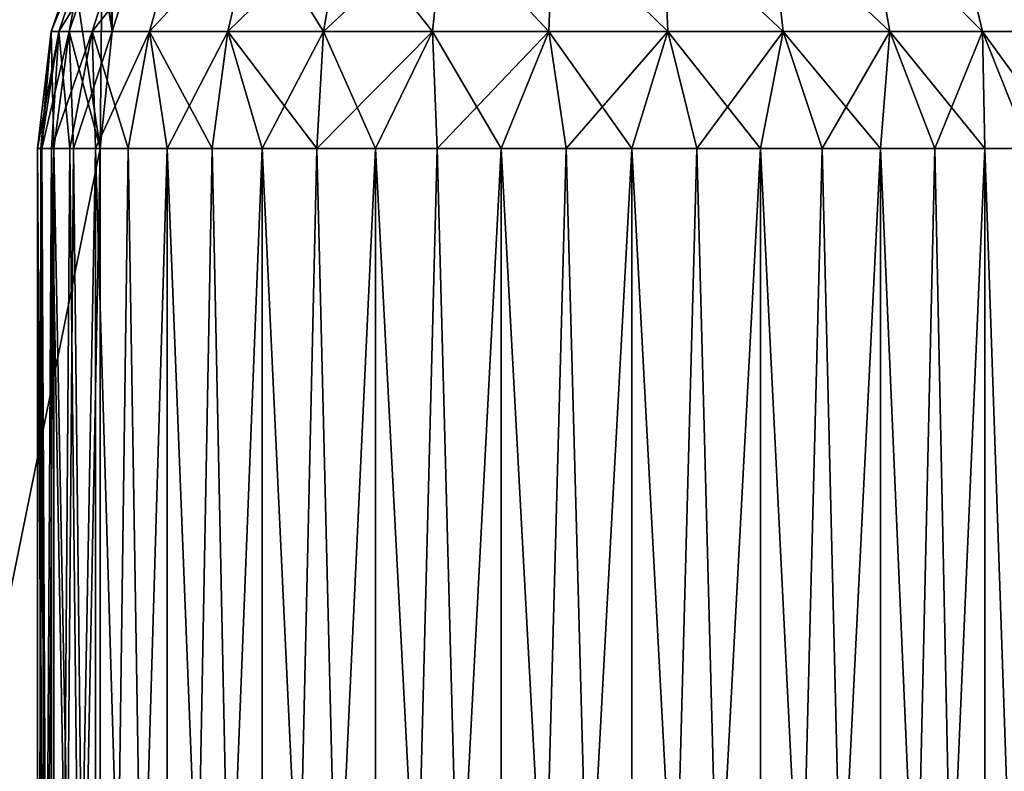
# Model space of a CAD drawing. Header units: millimetres. Extents: x -35 to 35, y -10 to 62.5.
# Tile 27 of 68: x 8.5 to 11.9, y -3.9 to -1.4. Entities that reach past the tile are written whole.
import ezdxf

# ---------------------------------------------------------------- set-up
doc = ezdxf.new("R2010")
doc.units = ezdxf.units.MM
doc.header["$LTSCALE"] = 65.185185
for name, color, linetype in [('11', 7, 'CONTINUOUS'), ('19', 7, 'CONTINUOUS'), ('2', 7, 'CONTINUOUS'), ('25', 7, 'CONTINUOUS'), ('26', 7, 'CONTINUOUS')]:
    doc.layers.add(name, color=color, linetype=linetype)

msp = doc.modelspace()

# ---------------------------------------------------------------- linework, layer by layer
at = {"layer": '11', "color": 7, "linetype": 'CONTINUOUS'}
for points in [[(8.6001, -10, -18.2035), (8.6561, -10, -18.6449), (8.6001, -1.8, -18.2035), (8.6001, -10, -18.2035)], [(8.6001, -1.8, -18.2035), (8.6561, -10, -18.6449), (8.6151, -1.8, -18.4259), (8.6001, -1.8, -18.2035)], [(8.6482, -10, -17.7613), (8.6001, -10, -18.2035), (8.6482, -1.8, -17.7612), (8.6482, -10, -17.7613)], [(8.6482, -1.8, -17.7612), (8.6001, -10, -18.2035), (8.6112, -1.8, -17.981), (8.6482, -1.8, -17.7612)], [(8.6112, -1.8, -17.981), (8.6001, -10, -18.2035), (8.6001, -1.8, -18.2035), (8.6112, -1.8, -17.981)], [(8.6151, -1.8, -18.4259), (8.6561, -10, -18.6449), (8.6561, -1.8, -18.6449), (8.6151, -1.8, -18.4259)], [(8.7979, -10, -17.3422), (8.6482, -10, -17.7613), (8.7979, -1.8, -17.3423), (8.7979, -10, -17.3422)], [(8.7979, -1.8, -17.3423), (8.6482, -10, -17.7613), (8.7107, -1.8, -17.5474), (8.7979, -1.8, -17.3423)], [(8.7107, -1.8, -17.5474), (8.6482, -10, -17.7613), (8.6482, -1.8, -17.7612), (8.7107, -1.8, -17.5474)], [(8.6561, -10, -18.6449), (8.8133, -10, -19.0611), (8.6561, -1.8, -18.6449), (8.6561, -10, -18.6449)], [(8.6561, -1.8, -18.6449), (8.8133, -10, -19.0611), (8.7225, -1.8, -18.8576), (8.6561, -1.8, -18.6449)], [(8.8133, -10, -19.0611), (8.8133, -1.8, -19.0611), (8.7225, -1.8, -18.8576), (8.8133, -10, -19.0611)], [(9.0409, -10, -16.9696), (8.7979, -10, -17.3422), (9.0409, -1.8, -16.9696), (9.0409, -10, -16.9696)], [(9.0409, -1.8, -16.9696), (8.7979, -10, -17.3422), (8.9084, -1.8, -17.1488), (9.0409, -1.8, -16.9696)], [(8.9084, -1.8, -17.1488), (8.7979, -10, -17.3422), (8.7979, -1.8, -17.3423), (8.9084, -1.8, -17.1488)], [(9.3639, -10, -16.6636), (9.0409, -10, -16.9696), (9.3639, -1.8, -16.6636), (9.3639, -10, -16.6636)], [(9.3639, -1.8, -16.6636), (9.0409, -10, -16.9696), (9.1934, -1.8, -16.8071), (9.3639, -1.8, -16.6636)], [(9.1934, -1.8, -16.8071), (9.0409, -10, -16.9696), (9.0409, -1.8, -16.9696), (9.1934, -1.8, -16.8071)], [(9.55, -1.8, -16.5411), (9.3639, -10, -16.6636), (9.3639, -1.8, -16.6636), (9.55, -1.8, -16.5411)], [(9.7492, -1.8, -16.4412), (9.3639, -10, -16.6636), (9.55, -1.8, -16.5411), (9.7492, -1.8, -16.4412)], [(9.7492, -10, -16.4412), (9.3639, -10, -16.6636), (9.7492, -1.8, -16.4412), (9.7492, -10, -16.4412)], [(9.9587, -1.8, -16.3653), (9.7492, -10, -16.4412), (9.7492, -1.8, -16.4412), (9.9587, -1.8, -16.3653)], [(10.1757, -1.8, -16.3144), (9.7492, -10, -16.4412), (9.9587, -1.8, -16.3653), (10.1757, -1.8, -16.3144)], [(10.1757, -10, -16.3144), (9.7492, -10, -16.4412), (10.1757, -1.8, -16.3144), (10.1757, -10, -16.3144)], [(10.3971, -1.8, -16.2893), (10.1757, -10, -16.3144), (10.1757, -1.8, -16.3144), (10.3971, -1.8, -16.2893)], [(10.6199, -1.8, -16.2903), (10.1757, -10, -16.3144), (10.3971, -1.8, -16.2893), (10.6199, -1.8, -16.2903)], [(10.6199, -10, -16.2903), (10.1757, -10, -16.3144), (10.6199, -1.8, -16.2903), (10.6199, -10, -16.2903)], [(11.0576, -10, -16.3702), (10.6199, -10, -16.2903), (11.0576, -1.8, -16.3702), (11.0576, -10, -16.3702)], [(11.0576, -1.8, -16.3702), (10.6199, -10, -16.2903), (10.8411, -1.8, -16.3174), (11.0576, -1.8, -16.3702)], [(10.8411, -1.8, -16.3174), (10.6199, -10, -16.2903), (10.6199, -1.8, -16.2903), (10.8411, -1.8, -16.3174)], [(11.4647, -10, -16.5496), (11.0576, -10, -16.3702), (11.4647, -1.8, -16.5497), (11.4647, -10, -16.5496)], [(11.4647, -1.8, -16.5497), (11.0576, -10, -16.3702), (11.2664, -1.8, -16.448), (11.4647, -1.8, -16.5497)], [(11.2664, -1.8, -16.448), (11.0576, -10, -16.3702), (11.0576, -1.8, -16.3702), (11.2664, -1.8, -16.448)], [(11.8189, -10, -16.8189), (11.4647, -10, -16.5496), (11.8189, -1.8, -16.8189), (11.8189, -10, -16.8189)], [(11.8189, -1.8, -16.8189), (11.4647, -10, -16.5496), (11.6497, -1.8, -16.6739), (11.8189, -1.8, -16.8189)], [(11.6497, -1.8, -16.6739), (11.4647, -10, -16.5496), (11.4647, -1.8, -16.5497), (11.6497, -1.8, -16.6739)], [(11.97, -1.8, -16.9827), (11.8189, -10, -16.8189), (11.8189, -1.8, -16.8189), (11.97, -1.8, -16.9827)], [(12.1008, -1.8, -17.1631), (11.8189, -10, -16.8189), (11.97, -1.8, -16.9827), (12.1008, -1.8, -17.1631)], [(12.1008, -1.8, -17.1631), (12.1008, -10, -17.1631), (11.8189, -10, -16.8189), (12.1008, -1.8, -17.1631)]]:
    msp.add_3dface(points, dxfattribs=at)
at = {"layer": '19', "color": 7, "linetype": 'CONTINUOUS'}
for points in [[(8.6001, -10, 18.2035), (8.6482, -10, 17.7613), (8.6001, -1.8, 18.2035), (8.6001, -10, 18.2035)], [(8.6001, -1.8, 18.2035), (8.6482, -10, 17.7613), (8.6112, -1.8, 17.981), (8.6001, -1.8, 18.2035)], [(8.6561, -10, 18.6449), (8.6001, -10, 18.2035), (8.6561, -1.8, 18.6449), (8.6561, -10, 18.6449)], [(8.6561, -1.8, 18.6449), (8.6001, -10, 18.2035), (8.6151, -1.8, 18.4259), (8.6561, -1.8, 18.6449)], [(8.6151, -1.8, 18.4259), (8.6001, -10, 18.2035), (8.6001, -1.8, 18.2035), (8.6151, -1.8, 18.4259)], [(8.6112, -1.8, 17.981), (8.6482, -10, 17.7613), (8.6482, -1.8, 17.7612), (8.6112, -1.8, 17.981)], [(8.6482, -10, 17.7613), (8.7979, -10, 17.3422), (8.6482, -1.8, 17.7612), (8.6482, -10, 17.7613)], [(8.6482, -1.8, 17.7612), (8.7979, -10, 17.3422), (8.7107, -1.8, 17.5474), (8.6482, -1.8, 17.7612)], [(8.7225, -1.8, 18.8576), (8.6561, -10, 18.6449), (8.6561, -1.8, 18.6449), (8.7225, -1.8, 18.8576)], [(8.8133, -1.8, 19.0611), (8.6561, -10, 18.6449), (8.7225, -1.8, 18.8576), (8.8133, -1.8, 19.0611)], [(8.8133, -1.8, 19.0611), (8.8133, -10, 19.0611), (8.6561, -10, 18.6449), (8.8133, -1.8, 19.0611)], [(8.7107, -1.8, 17.5474), (8.7979, -10, 17.3422), (8.7979, -1.8, 17.3423), (8.7107, -1.8, 17.5474)], [(8.7979, -10, 17.3422), (9.0409, -10, 16.9696), (8.7979, -1.8, 17.3423), (8.7979, -10, 17.3422)], [(8.7979, -1.8, 17.3423), (9.0409, -10, 16.9696), (8.9084, -1.8, 17.1488), (8.7979, -1.8, 17.3423)], [(8.9084, -1.8, 17.1488), (9.0409, -10, 16.9696), (9.0409, -1.8, 16.9696), (8.9084, -1.8, 17.1488)], [(9.0409, -10, 16.9696), (9.3639, -10, 16.6636), (9.0409, -1.8, 16.9696), (9.0409, -10, 16.9696)], [(9.0409, -1.8, 16.9696), (9.3639, -10, 16.6636), (9.1934, -1.8, 16.8071), (9.0409, -1.8, 16.9696)], [(9.1934, -1.8, 16.8071), (9.3639, -10, 16.6636), (9.3639, -1.8, 16.6636), (9.1934, -1.8, 16.8071)], [(9.3639, -10, 16.6636), (9.7492, -10, 16.4412), (9.3639, -1.8, 16.6636), (9.3639, -10, 16.6636)], [(9.3639, -1.8, 16.6636), (9.7492, -10, 16.4412), (9.55, -1.8, 16.5411), (9.3639, -1.8, 16.6636)], [(9.55, -1.8, 16.5411), (9.7492, -10, 16.4412), (9.7492, -1.8, 16.4412), (9.55, -1.8, 16.5411)], [(9.7492, -10, 16.4412), (10.1757, -10, 16.3144), (9.7492, -1.8, 16.4412), (9.7492, -10, 16.4412)], [(9.7492, -1.8, 16.4412), (10.1757, -10, 16.3144), (9.9587, -1.8, 16.3653), (9.7492, -1.8, 16.4412)], [(9.9587, -1.8, 16.3653), (10.1757, -10, 16.3144), (10.1757, -1.8, 16.3144), (9.9587, -1.8, 16.3653)], [(10.1757, -1.8, 16.3144), (10.6199, -10, 16.2903), (10.3971, -1.8, 16.2893), (10.1757, -1.8, 16.3144)], [(10.1757, -10, 16.3144), (10.6199, -10, 16.2903), (10.1757, -1.8, 16.3144), (10.1757, -10, 16.3144)], [(10.3971, -1.8, 16.2893), (10.6199, -10, 16.2903), (10.6199, -1.8, 16.2903), (10.3971, -1.8, 16.2893)], [(10.6199, -1.8, 16.2903), (11.0576, -10, 16.3702), (10.8411, -1.8, 16.3174), (10.6199, -1.8, 16.2903)], [(10.6199, -10, 16.2903), (11.0576, -10, 16.3702), (10.6199, -1.8, 16.2903), (10.6199, -10, 16.2903)], [(10.8411, -1.8, 16.3174), (11.0576, -10, 16.3702), (11.0576, -1.8, 16.3702), (10.8411, -1.8, 16.3174)], [(11.0576, -1.8, 16.3702), (11.4647, -10, 16.5496), (11.2664, -1.8, 16.448), (11.0576, -1.8, 16.3702)], [(11.0576, -10, 16.3702), (11.4647, -10, 16.5496), (11.0576, -1.8, 16.3702), (11.0576, -10, 16.3702)], [(11.2664, -1.8, 16.448), (11.4647, -10, 16.5496), (11.4647, -1.8, 16.5497), (11.2664, -1.8, 16.448)], [(11.4647, -1.8, 16.5497), (11.8189, -10, 16.8189), (11.6497, -1.8, 16.6739), (11.4647, -1.8, 16.5497)], [(11.4647, -10, 16.5496), (11.8189, -10, 16.8189), (11.4647, -1.8, 16.5497), (11.4647, -10, 16.5496)], [(11.6497, -1.8, 16.6739), (11.8189, -10, 16.8189), (11.8189, -1.8, 16.8189), (11.6497, -1.8, 16.6739)], [(11.8189, -10, 16.8189), (12.1008, -10, 17.1631), (11.8189, -1.8, 16.8189), (11.8189, -10, 16.8189)], [(11.8189, -1.8, 16.8189), (12.1008, -10, 17.1631), (11.97, -1.8, 16.9827), (11.8189, -1.8, 16.8189)]]:
    msp.add_3dface(points, dxfattribs=at)
at = {"layer": '2', "color": 7, "linetype": 'CONTINUOUS'}
for points in [[(11.9551, -1.0204, 17.2649), (12.0642, -1.4014, 17.1888), (11.1727, 40.5, 17.7812), (11.9551, -1.0204, 17.2649)], [(11.1727, 40.5, 17.7812), (12.1008, -1.8, 17.1631), (13.0933, 40.5, 16.4185), (11.1727, 40.5, 17.7812)], [(12.0642, -1.4014, 17.1888), (12.1008, -1.8, 17.1631), (11.1727, 40.5, 17.7812), (12.0642, -1.4014, 17.1888)], [(8.9443, 11.5, -19), (7.1504, -10, -19.7452), (6.8047, 11.5, -19.867), (8.9443, 11.5, -19)], [(7.1504, -10, 19.7452), (8.8133, -10, 19.0611), (6.8047, 11.5, 19.867), (7.1504, -10, 19.7452)], [(8.8133, -10, 19.0611), (8.8133, -1.8, 19.0611), (6.8047, 11.5, 19.867), (8.8133, -10, 19.0611)], [(6.8047, 11.5, 19.867), (8.8538, -1.4014, 19.0423), (8.9443, 11.5, 19), (6.8047, 11.5, 19.867)], [(8.8133, -1.8, 19.0611), (8.8538, -1.4014, 19.0423), (6.8047, 11.5, 19.867), (8.8133, -1.8, 19.0611)], [(8.8133, -1.8, -19.0611), (7.1504, -10, -19.7452), (8.9443, 11.5, -19), (8.8133, -1.8, -19.0611)], [(8.8538, -1.4014, -19.0423), (8.8133, -1.8, -19.0611), (8.9443, 11.5, -19), (8.8538, -1.4014, -19.0423)], [(8.9743, -1.0204, -18.9859), (8.8538, -1.4014, -19.0423), (8.9443, 11.5, -19), (8.9743, -1.0204, -18.9859)], [(8.8538, -1.4014, 19.0423), (8.9743, -1.0204, 18.9859), (8.9443, 11.5, 19), (8.8538, -1.4014, 19.0423)], [(8.8133, -10, -19.0611), (7.1504, -10, -19.7452), (8.8133, -1.8, -19.0611), (8.8133, -10, -19.0611)]]:
    msp.add_3dface(points, dxfattribs=at)
at = {"layer": '25', "color": 7, "linetype": 'CONTINUOUS'}
for points in [[(8.6464, -1.4014, 18.2667), (8.7793, -1.0205, 18.2649), (8.7077, -1.4014, 18.6659), (8.6464, -1.4014, 18.2667)], [(8.673, -1.4014, 17.8638), (8.8033, -1.0205, 17.89), (8.6464, -1.4014, 18.2667), (8.673, -1.4014, 17.8638)], [(8.8033, -1.0205, 17.89), (8.7793, -1.0205, 18.2649), (8.6464, -1.4014, 18.2667), (8.8033, -1.0205, 17.89)], [(8.9079, -1.0205, 17.5292), (8.8033, -1.0205, 17.89), (8.673, -1.4014, 17.8638), (8.9079, -1.0205, 17.5292)], [(8.7861, -1.4014, 17.4761), (8.9079, -1.0205, 17.5292), (8.673, -1.4014, 17.8638), (8.7861, -1.4014, 17.4761)], [(8.7793, -1.0205, 18.2649), (8.8373, -1.0205, 18.6361), (8.7077, -1.4014, 18.6659), (8.7793, -1.0205, 18.2649)], [(8.8373, -1.0205, 18.6361), (8.8538, -1.4014, 19.0423), (8.7077, -1.4014, 18.6659), (8.8373, -1.0205, 18.6361)], [(9.0883, -1.0205, 17.1996), (8.9079, -1.0205, 17.5292), (8.7861, -1.4014, 17.4761), (9.0883, -1.0205, 17.1996)], [(8.9804, -1.4014, 17.1221), (9.0883, -1.0205, 17.1996), (8.7861, -1.4014, 17.4761), (8.9804, -1.4014, 17.1221)], [(8.9743, -1.0204, 18.9859), (8.8538, -1.4014, 19.0423), (8.8373, -1.0205, 18.6361), (8.9743, -1.0204, 18.9859)], [(9.3359, -1.0205, 16.917), (9.0883, -1.0205, 17.1996), (8.9804, -1.4014, 17.1221), (9.3359, -1.0205, 16.917)], [(9.2467, -1.4014, 16.8186), (9.3359, -1.0205, 16.917), (8.9804, -1.4014, 17.1221), (9.2467, -1.4014, 16.8186)], [(9.5723, -1.4014, 16.5798), (9.3359, -1.0205, 16.917), (9.2467, -1.4014, 16.8186), (9.5723, -1.4014, 16.5798)], [(9.6388, -1.0205, 16.6949), (9.3359, -1.0205, 16.917), (9.5723, -1.4014, 16.5798), (9.6388, -1.0205, 16.6949)], [(9.942, -1.4014, 16.4171), (9.6388, -1.0205, 16.6949), (9.5723, -1.4014, 16.5798), (9.942, -1.4014, 16.4171)], [(9.9827, -1.0205, 16.5436), (9.6388, -1.0205, 16.6949), (9.942, -1.4014, 16.4171), (9.9827, -1.0205, 16.5436)], [(10.338, -1.4014, 16.3383), (9.9827, -1.0205, 16.5436), (9.942, -1.4014, 16.4171), (10.338, -1.4014, 16.3383)], [(10.3512, -1.0205, 16.4705), (9.9827, -1.0205, 16.5436), (10.338, -1.4014, 16.3383), (10.3512, -1.0205, 16.4705)], [(10.7417, -1.4014, 16.347), (10.3512, -1.0205, 16.4705), (10.338, -1.4014, 16.3383), (10.7417, -1.4014, 16.347)], [(10.7267, -1.0205, 16.4791), (10.3512, -1.0205, 16.4705), (10.7417, -1.4014, 16.347), (10.7267, -1.0205, 16.4791)], [(11.0915, -1.0205, 16.5688), (10.7267, -1.0205, 16.4791), (11.134, -1.4014, 16.4429), (11.0915, -1.0205, 16.5688)], [(11.134, -1.4014, 16.4429), (10.7267, -1.0205, 16.4791), (10.7417, -1.4014, 16.347), (11.134, -1.4014, 16.4429)], [(11.4282, -1.0205, 16.7356), (11.0915, -1.0205, 16.5688), (11.4962, -1.4014, 16.6214), (11.4282, -1.0205, 16.7356)], [(11.4962, -1.4014, 16.6214), (11.0915, -1.0205, 16.5688), (11.134, -1.4014, 16.4429), (11.4962, -1.4014, 16.6214)], [(11.7207, -1.0205, 16.9713), (11.4282, -1.0205, 16.7356), (11.8113, -1.4014, 16.874), (11.7207, -1.0205, 16.9713)], [(11.8113, -1.4014, 16.874), (11.4282, -1.0205, 16.7356), (11.4962, -1.4014, 16.6214), (11.8113, -1.4014, 16.874)], [(12.0642, -1.4014, 17.1888), (11.9551, -1.0204, 17.2649), (11.7207, -1.0205, 16.9713), (12.0642, -1.4014, 17.1888)], [(12.0642, -1.4014, 17.1888), (11.7207, -1.0205, 16.9713), (11.8113, -1.4014, 16.874), (12.0642, -1.4014, 17.1888)], [(8.6151, -1.8, 18.4259), (8.6001, -1.8, 18.2035), (8.6464, -1.4014, 18.2667), (8.6151, -1.8, 18.4259)], [(8.6001, -1.8, 18.2035), (8.6112, -1.8, 17.981), (8.6464, -1.4014, 18.2667), (8.6001, -1.8, 18.2035)], [(8.6112, -1.8, 17.981), (8.6482, -1.8, 17.7612), (8.673, -1.4014, 17.8638), (8.6112, -1.8, 17.981)], [(8.6112, -1.8, 17.981), (8.673, -1.4014, 17.8638), (8.6464, -1.4014, 18.2667), (8.6112, -1.8, 17.981)], [(8.6151, -1.8, 18.4259), (8.6464, -1.4014, 18.2667), (8.7077, -1.4014, 18.6659), (8.6151, -1.8, 18.4259)], [(8.6561, -1.8, 18.6449), (8.6151, -1.8, 18.4259), (8.7077, -1.4014, 18.6659), (8.6561, -1.8, 18.6449)], [(8.6482, -1.8, 17.7612), (8.7107, -1.8, 17.5474), (8.673, -1.4014, 17.8638), (8.6482, -1.8, 17.7612)], [(8.7225, -1.8, 18.8576), (8.6561, -1.8, 18.6449), (8.7077, -1.4014, 18.6659), (8.7225, -1.8, 18.8576)], [(8.7107, -1.8, 17.5474), (8.7861, -1.4014, 17.4761), (8.673, -1.4014, 17.8638), (8.7107, -1.8, 17.5474)], [(8.8538, -1.4014, 19.0423), (8.7225, -1.8, 18.8576), (8.7077, -1.4014, 18.6659), (8.8538, -1.4014, 19.0423)], [(8.7107, -1.8, 17.5474), (8.7979, -1.8, 17.3423), (8.7861, -1.4014, 17.4761), (8.7107, -1.8, 17.5474)], [(8.8538, -1.4014, 19.0423), (8.8133, -1.8, 19.0611), (8.7225, -1.8, 18.8576), (8.8538, -1.4014, 19.0423)], [(8.7979, -1.8, 17.3423), (8.9084, -1.8, 17.1488), (8.7861, -1.4014, 17.4761), (8.7979, -1.8, 17.3423)], [(8.9084, -1.8, 17.1488), (8.9804, -1.4014, 17.1221), (8.7861, -1.4014, 17.4761), (8.9084, -1.8, 17.1488)], [(8.9084, -1.8, 17.1488), (9.0409, -1.8, 16.9696), (8.9804, -1.4014, 17.1221), (8.9084, -1.8, 17.1488)], [(9.1934, -1.8, 16.8071), (9.2467, -1.4014, 16.8186), (8.9804, -1.4014, 17.1221), (9.1934, -1.8, 16.8071)], [(9.0409, -1.8, 16.9696), (9.1934, -1.8, 16.8071), (8.9804, -1.4014, 17.1221), (9.0409, -1.8, 16.9696)], [(9.1934, -1.8, 16.8071), (9.3639, -1.8, 16.6636), (9.2467, -1.4014, 16.8186), (9.1934, -1.8, 16.8071)], [(9.3639, -1.8, 16.6636), (9.55, -1.8, 16.5411), (9.2467, -1.4014, 16.8186), (9.3639, -1.8, 16.6636)], [(9.55, -1.8, 16.5411), (9.5723, -1.4014, 16.5798), (9.2467, -1.4014, 16.8186), (9.55, -1.8, 16.5411)], [(9.55, -1.8, 16.5411), (9.7492, -1.8, 16.4412), (9.5723, -1.4014, 16.5798), (9.55, -1.8, 16.5411)], [(9.7492, -1.8, 16.4412), (9.942, -1.4014, 16.4171), (9.5723, -1.4014, 16.5798), (9.7492, -1.8, 16.4412)], [(9.7492, -1.8, 16.4412), (9.9587, -1.8, 16.3653), (9.942, -1.4014, 16.4171), (9.7492, -1.8, 16.4412)], [(9.9587, -1.8, 16.3653), (10.1757, -1.8, 16.3144), (9.942, -1.4014, 16.4171), (9.9587, -1.8, 16.3653)], [(10.1757, -1.8, 16.3144), (10.338, -1.4014, 16.3383), (9.942, -1.4014, 16.4171), (10.1757, -1.8, 16.3144)], [(10.1757, -1.8, 16.3144), (10.3971, -1.8, 16.2893), (10.338, -1.4014, 16.3383), (10.1757, -1.8, 16.3144)], [(10.6199, -1.8, 16.2903), (10.7417, -1.4014, 16.347), (10.338, -1.4014, 16.3383), (10.6199, -1.8, 16.2903)], [(10.3971, -1.8, 16.2893), (10.6199, -1.8, 16.2903), (10.338, -1.4014, 16.3383), (10.3971, -1.8, 16.2893)], [(10.6199, -1.8, 16.2903), (10.8411, -1.8, 16.3174), (10.7417, -1.4014, 16.347), (10.6199, -1.8, 16.2903)], [(10.8411, -1.8, 16.3174), (11.0576, -1.8, 16.3702), (10.7417, -1.4014, 16.347), (10.8411, -1.8, 16.3174)], [(11.0576, -1.8, 16.3702), (11.134, -1.4014, 16.4429), (10.7417, -1.4014, 16.347), (11.0576, -1.8, 16.3702)], [(11.0576, -1.8, 16.3702), (11.2664, -1.8, 16.448), (11.134, -1.4014, 16.4429), (11.0576, -1.8, 16.3702)], [(11.2664, -1.8, 16.448), (11.4647, -1.8, 16.5497), (11.134, -1.4014, 16.4429), (11.2664, -1.8, 16.448)], [(11.4647, -1.8, 16.5497), (11.4962, -1.4014, 16.6214), (11.134, -1.4014, 16.4429), (11.4647, -1.8, 16.5497)], [(11.4647, -1.8, 16.5497), (11.6497, -1.8, 16.6739), (11.4962, -1.4014, 16.6214), (11.4647, -1.8, 16.5497)], [(11.6497, -1.8, 16.6739), (11.8189, -1.8, 16.8189), (11.4962, -1.4014, 16.6214), (11.6497, -1.8, 16.6739)], [(11.8189, -1.8, 16.8189), (11.8113, -1.4014, 16.874), (11.4962, -1.4014, 16.6214), (11.8189, -1.8, 16.8189)], [(11.8189, -1.8, 16.8189), (11.97, -1.8, 16.9827), (11.8113, -1.4014, 16.874), (11.8189, -1.8, 16.8189)], [(12.1008, -1.8, 17.1631), (12.0642, -1.4014, 17.1888), (11.8113, -1.4014, 16.874), (12.1008, -1.8, 17.1631)], [(11.97, -1.8, 16.9827), (12.1008, -1.8, 17.1631), (11.8113, -1.4014, 16.874), (11.97, -1.8, 16.9827)]]:
    msp.add_3dface(points, dxfattribs=at)
at = {"layer": '26', "color": 7, "linetype": 'CONTINUOUS'}
for points in [[(8.6464, -1.4014, -18.2667), (8.8033, -1.0205, -17.89), (8.673, -1.4014, -17.8638), (8.6464, -1.4014, -18.2667)], [(8.7077, -1.4014, -18.6659), (8.7793, -1.0205, -18.2649), (8.6464, -1.4014, -18.2667), (8.7077, -1.4014, -18.6659)], [(8.7793, -1.0205, -18.2649), (8.8033, -1.0205, -17.89), (8.6464, -1.4014, -18.2667), (8.7793, -1.0205, -18.2649)], [(8.8033, -1.0205, -17.89), (8.9079, -1.0205, -17.5292), (8.673, -1.4014, -17.8638), (8.8033, -1.0205, -17.89)], [(8.673, -1.4014, -17.8638), (8.9079, -1.0205, -17.5292), (8.7861, -1.4014, -17.4761), (8.673, -1.4014, -17.8638)], [(8.8373, -1.0205, -18.6361), (8.7793, -1.0205, -18.2649), (8.7077, -1.4014, -18.6659), (8.8373, -1.0205, -18.6361)], [(8.8538, -1.4014, -19.0423), (8.8373, -1.0205, -18.6361), (8.7077, -1.4014, -18.6659), (8.8538, -1.4014, -19.0423)], [(8.9079, -1.0205, -17.5292), (9.0883, -1.0205, -17.1996), (8.7861, -1.4014, -17.4761), (8.9079, -1.0205, -17.5292)], [(8.7861, -1.4014, -17.4761), (9.0883, -1.0205, -17.1996), (8.9804, -1.4014, -17.1221), (8.7861, -1.4014, -17.4761)], [(8.8538, -1.4014, -19.0423), (8.9743, -1.0204, -18.9859), (8.8373, -1.0205, -18.6361), (8.8538, -1.4014, -19.0423)], [(9.0883, -1.0205, -17.1996), (9.3359, -1.0205, -16.917), (8.9804, -1.4014, -17.1221), (9.0883, -1.0205, -17.1996)], [(8.9804, -1.4014, -17.1221), (9.3359, -1.0205, -16.917), (9.2467, -1.4014, -16.8186), (8.9804, -1.4014, -17.1221)], [(9.3359, -1.0205, -16.917), (9.6388, -1.0205, -16.6949), (9.2467, -1.4014, -16.8186), (9.3359, -1.0205, -16.917)], [(9.2467, -1.4014, -16.8186), (9.6388, -1.0205, -16.6949), (9.5723, -1.4014, -16.5798), (9.2467, -1.4014, -16.8186)], [(9.5723, -1.4014, -16.5798), (9.9827, -1.0205, -16.5436), (9.942, -1.4014, -16.4171), (9.5723, -1.4014, -16.5798)], [(9.6388, -1.0205, -16.6949), (9.9827, -1.0205, -16.5436), (9.5723, -1.4014, -16.5798), (9.6388, -1.0205, -16.6949)], [(9.942, -1.4014, -16.4171), (9.9827, -1.0205, -16.5436), (10.338, -1.4014, -16.3383), (9.942, -1.4014, -16.4171)], [(9.9827, -1.0205, -16.5436), (10.3512, -1.0205, -16.4705), (10.338, -1.4014, -16.3383), (9.9827, -1.0205, -16.5436)], [(10.338, -1.4014, -16.3383), (10.3512, -1.0205, -16.4705), (10.7417, -1.4014, -16.347), (10.338, -1.4014, -16.3383)], [(10.3512, -1.0205, -16.4705), (10.7267, -1.0205, -16.4791), (10.7417, -1.4014, -16.347), (10.3512, -1.0205, -16.4705)], [(10.7417, -1.4014, -16.347), (10.7267, -1.0205, -16.4791), (11.134, -1.4014, -16.4429), (10.7417, -1.4014, -16.347)], [(10.7267, -1.0205, -16.4791), (11.0915, -1.0205, -16.5688), (11.134, -1.4014, -16.4429), (10.7267, -1.0205, -16.4791)], [(11.0915, -1.0205, -16.5688), (11.4282, -1.0205, -16.7356), (11.4962, -1.4014, -16.6214), (11.0915, -1.0205, -16.5688)], [(11.134, -1.4014, -16.4429), (11.0915, -1.0205, -16.5688), (11.4962, -1.4014, -16.6214), (11.134, -1.4014, -16.4429)], [(11.4962, -1.4014, -16.6214), (11.4282, -1.0205, -16.7356), (11.8113, -1.4014, -16.874), (11.4962, -1.4014, -16.6214)], [(11.4282, -1.0205, -16.7356), (11.7207, -1.0205, -16.9713), (11.8113, -1.4014, -16.874), (11.4282, -1.0205, -16.7356)], [(11.9551, -1.0204, -17.2649), (12.0642, -1.4014, -17.1888), (11.7207, -1.0205, -16.9713), (11.9551, -1.0204, -17.2649)], [(11.7207, -1.0205, -16.9713), (12.0642, -1.4014, -17.1888), (11.8113, -1.4014, -16.874), (11.7207, -1.0205, -16.9713)], [(8.6001, -1.8, -18.2035), (8.6464, -1.4014, -18.2667), (8.673, -1.4014, -17.8638), (8.6001, -1.8, -18.2035)], [(8.6001, -1.8, -18.2035), (8.6151, -1.8, -18.4259), (8.6464, -1.4014, -18.2667), (8.6001, -1.8, -18.2035)], [(8.6112, -1.8, -17.981), (8.6001, -1.8, -18.2035), (8.673, -1.4014, -17.8638), (8.6112, -1.8, -17.981)], [(8.6482, -1.8, -17.7612), (8.6112, -1.8, -17.981), (8.673, -1.4014, -17.8638), (8.6482, -1.8, -17.7612)], [(8.6151, -1.8, -18.4259), (8.6561, -1.8, -18.6449), (8.6464, -1.4014, -18.2667), (8.6151, -1.8, -18.4259)], [(8.6561, -1.8, -18.6449), (8.7077, -1.4014, -18.6659), (8.6464, -1.4014, -18.2667), (8.6561, -1.8, -18.6449)], [(8.6482, -1.8, -17.7612), (8.673, -1.4014, -17.8638), (8.7861, -1.4014, -17.4761), (8.6482, -1.8, -17.7612)], [(8.7107, -1.8, -17.5474), (8.6482, -1.8, -17.7612), (8.7861, -1.4014, -17.4761), (8.7107, -1.8, -17.5474)], [(8.6561, -1.8, -18.6449), (8.7225, -1.8, -18.8576), (8.7077, -1.4014, -18.6659), (8.6561, -1.8, -18.6449)], [(8.7225, -1.8, -18.8576), (8.8133, -1.8, -19.0611), (8.7077, -1.4014, -18.6659), (8.7225, -1.8, -18.8576)], [(8.8133, -1.8, -19.0611), (8.8538, -1.4014, -19.0423), (8.7077, -1.4014, -18.6659), (8.8133, -1.8, -19.0611)], [(8.7979, -1.8, -17.3423), (8.7107, -1.8, -17.5474), (8.7861, -1.4014, -17.4761), (8.7979, -1.8, -17.3423)], [(8.7979, -1.8, -17.3423), (8.7861, -1.4014, -17.4761), (8.9804, -1.4014, -17.1221), (8.7979, -1.8, -17.3423)], [(8.9084, -1.8, -17.1488), (8.7979, -1.8, -17.3423), (8.9804, -1.4014, -17.1221), (8.9084, -1.8, -17.1488)], [(9.0409, -1.8, -16.9696), (8.9084, -1.8, -17.1488), (8.9804, -1.4014, -17.1221), (9.0409, -1.8, -16.9696)], [(9.0409, -1.8, -16.9696), (8.9804, -1.4014, -17.1221), (9.2467, -1.4014, -16.8186), (9.0409, -1.8, -16.9696)], [(9.1934, -1.8, -16.8071), (9.0409, -1.8, -16.9696), (9.2467, -1.4014, -16.8186), (9.1934, -1.8, -16.8071)], [(9.3639, -1.8, -16.6636), (9.1934, -1.8, -16.8071), (9.2467, -1.4014, -16.8186), (9.3639, -1.8, -16.6636)], [(9.3639, -1.8, -16.6636), (9.2467, -1.4014, -16.8186), (9.5723, -1.4014, -16.5798), (9.3639, -1.8, -16.6636)], [(9.55, -1.8, -16.5411), (9.3639, -1.8, -16.6636), (9.5723, -1.4014, -16.5798), (9.55, -1.8, -16.5411)], [(9.7492, -1.8, -16.4412), (9.55, -1.8, -16.5411), (9.942, -1.4014, -16.4171), (9.7492, -1.8, -16.4412)], [(9.55, -1.8, -16.5411), (9.5723, -1.4014, -16.5798), (9.942, -1.4014, -16.4171), (9.55, -1.8, -16.5411)], [(9.9587, -1.8, -16.3653), (9.7492, -1.8, -16.4412), (9.942, -1.4014, -16.4171), (9.9587, -1.8, -16.3653)], [(9.9587, -1.8, -16.3653), (9.942, -1.4014, -16.4171), (10.338, -1.4014, -16.3383), (9.9587, -1.8, -16.3653)], [(10.1757, -1.8, -16.3144), (9.9587, -1.8, -16.3653), (10.338, -1.4014, -16.3383), (10.1757, -1.8, -16.3144)], [(10.3971, -1.8, -16.2893), (10.1757, -1.8, -16.3144), (10.338, -1.4014, -16.3383), (10.3971, -1.8, -16.2893)], [(10.3971, -1.8, -16.2893), (10.338, -1.4014, -16.3383), (10.7417, -1.4014, -16.347), (10.3971, -1.8, -16.2893)], [(10.6199, -1.8, -16.2903), (10.3971, -1.8, -16.2893), (10.7417, -1.4014, -16.347), (10.6199, -1.8, -16.2903)], [(10.8411, -1.8, -16.3174), (10.6199, -1.8, -16.2903), (10.7417, -1.4014, -16.347), (10.8411, -1.8, -16.3174)], [(10.8411, -1.8, -16.3174), (10.7417, -1.4014, -16.347), (11.134, -1.4014, -16.4429), (10.8411, -1.8, -16.3174)], [(11.0576, -1.8, -16.3702), (10.8411, -1.8, -16.3174), (11.134, -1.4014, -16.4429), (11.0576, -1.8, -16.3702)], [(11.2664, -1.8, -16.448), (11.0576, -1.8, -16.3702), (11.134, -1.4014, -16.4429), (11.2664, -1.8, -16.448)], [(11.2664, -1.8, -16.448), (11.134, -1.4014, -16.4429), (11.4962, -1.4014, -16.6214), (11.2664, -1.8, -16.448)], [(11.4647, -1.8, -16.5497), (11.2664, -1.8, -16.448), (11.4962, -1.4014, -16.6214), (11.4647, -1.8, -16.5497)], [(11.6497, -1.8, -16.6739), (11.4647, -1.8, -16.5497), (11.4962, -1.4014, -16.6214), (11.6497, -1.8, -16.6739)], [(11.6497, -1.8, -16.6739), (11.4962, -1.4014, -16.6214), (11.8113, -1.4014, -16.874), (11.6497, -1.8, -16.6739)], [(11.8189, -1.8, -16.8189), (11.6497, -1.8, -16.6739), (11.8113, -1.4014, -16.874), (11.8189, -1.8, -16.8189)], [(12.0642, -1.4014, -17.1888), (11.97, -1.8, -16.9827), (11.8113, -1.4014, -16.874), (12.0642, -1.4014, -17.1888)], [(11.97, -1.8, -16.9827), (11.8189, -1.8, -16.8189), (11.8113, -1.4014, -16.874), (11.97, -1.8, -16.9827)]]:
    msp.add_3dface(points, dxfattribs=at)

doc.saveas('drawing.dxf')
